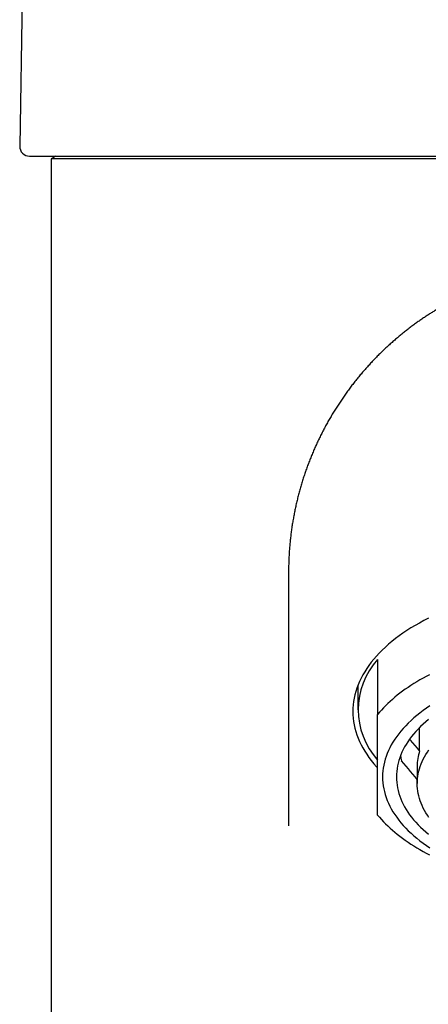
# Model space of a CAD drawing. Header units: millimetres. Extents: x 8 to 734, y 12 to 900.
# Tile 15 of 22: x 295 to 316, y 800 to 850. Entities that reach past the tile are written whole.
import ezdxf

# ---------------------------------------------------------------- set-up
doc = ezdxf.new("R2010")
doc.units = ezdxf.units.MM

msp = doc.modelspace()

# ---------------------------------------------------------------- linework, layer by layer
at = {"color": 7, "linetype": 'Continuous', "lineweight": 30}
for p, q in [((295.338, 867.06), (294.924, 843.369)), ((296.757, 842.86), (296.516, 842.721)), ((296.516, 842.721), (296.516, 700.509)), ((324.016, 842.721), (296.516, 842.721)), ((308.516, 821.844), (308.516, 809.029)), ((313.016, 817.431), (313.016, 814.651)), ((312.016, 816.11), (312.016, 814.89)), ((315.141, 812.814), (315.141, 813.997)), ((315.016, 812.019), (315.016, 811.158))]:
    msp.add_line(p, q, dxfattribs=at)
at = {"color": 7, "linetype": 'Continuous', "lineweight": 30, "flags": 128}
for points in [[(315.583, 819.514), (315.354, 819.395), (315.13, 819.273), (314.912, 819.149), (314.701, 819.021), (314.496, 818.89), (314.297, 818.757), (314.105, 818.621), (313.92, 818.482), (313.742, 818.34), (313.571, 818.197), (313.407, 818.051), (313.25, 817.902), (313.101, 817.752), (312.959, 817.6), (312.825, 817.445), (312.698, 817.289), (312.579, 817.131), (312.468, 816.972), (312.365, 816.811), (312.27, 816.649), (312.183, 816.485), (312.104, 816.32), (312.033, 816.155), (311.971, 815.988), (311.916, 815.82), (311.87, 815.652), (311.833, 815.483), (311.803, 815.314), (311.782, 815.145), (311.77, 814.975), (311.766, 814.805), (311.77, 814.635), (311.782, 814.465), (311.803, 814.296), (311.833, 814.126), (311.87, 813.958), (311.916, 813.789), (311.971, 813.622), (312.033, 813.455), (312.104, 813.289), (312.183, 813.125), (312.27, 812.961), (312.365, 812.799), (312.468, 812.638), (312.579, 812.479), (312.698, 812.321), (312.825, 812.165), (312.959, 812.01), (313.015, 811.948)], [(315.635, 816.661), (315.471, 816.574), (315.31, 816.486), (315.152, 816.396), (314.997, 816.304), (314.846, 816.211), (314.698, 816.117), (314.553, 816.02), (314.412, 815.923), (314.275, 815.824), (314.142, 815.723), (314.012, 815.621), (313.885, 815.518), (313.763, 815.414), (313.644, 815.308), (313.53, 815.202), (313.419, 815.094), (313.312, 814.984), (313.209, 814.874), (313.11, 814.763), (313.016, 814.651)], [(315.661, 815.083), (315.487, 814.965), (315.319, 814.846), (315.156, 814.724), (315, 814.6), (314.85, 814.474), (314.706, 814.346), (314.568, 814.216), (314.437, 814.084), (314.313, 813.95), (314.195, 813.815), (314.084, 813.678), (313.98, 813.539), (313.882, 813.399), (313.792, 813.258), (313.708, 813.115), (313.632, 812.972), (313.563, 812.827), (313.501, 812.682), (313.446, 812.536), (313.398, 812.389), (313.358, 812.241), (313.324, 812.093), (313.299, 811.944), (313.28, 811.796), (313.269, 811.647), (313.266, 811.498), (313.269, 811.348), (313.28, 811.199), (313.299, 811.051), (313.324, 810.902), (313.358, 810.754), (313.398, 810.606), (313.446, 810.459), (313.501, 810.313), (313.563, 810.168), (313.632, 810.023), (313.708, 809.88), (313.792, 809.737), (313.882, 809.596), (313.98, 809.456), (314.084, 809.317), (314.195, 809.18), (314.313, 809.045), (314.437, 808.911), (314.568, 808.779), (314.706, 808.649), (314.85, 808.521), (315, 808.395), (315.156, 808.271), (315.319, 808.149), (315.487, 808.03), (315.661, 807.912)], [(315.587, 814.398), (315.447, 814.28), (315.312, 814.16), (315.183, 814.039), (315.061, 813.915), (314.945, 813.79), (314.834, 813.664), (314.731, 813.536), (314.633, 813.406), (314.542, 813.275), (314.457, 813.143), (314.379, 813.01), (314.308, 812.876), (314.243, 812.741), (314.185, 812.605), (314.134, 812.468), (314.089, 812.331), (314.052, 812.193), (314.021, 812.054), (313.997, 811.915), (313.979, 811.776), (313.969, 811.637), (313.966, 811.498)], [(315.141, 812.814), (315.027, 812.95), (314.913, 813.086), (314.799, 813.222), (314.686, 813.359), (314.639, 813.414)], [(315.016, 811.158), (315.019, 811.283), (315.028, 811.408), (315.043, 811.532), (315.065, 811.657), (315.093, 811.781), (315.126, 811.904), (315.166, 812.027), (315.212, 812.15), (315.264, 812.272), (315.322, 812.393), (315.386, 812.513), (315.456, 812.632), (315.532, 812.75), (315.613, 812.867)], [(315.016, 811.374), (314.913, 811.496), (314.799, 811.633), (314.686, 811.769), (314.572, 811.905), (314.458, 812.041), (314.344, 812.178), (314.23, 812.314)], [(313.966, 811.498), (313.969, 811.358), (313.979, 811.219), (313.997, 811.08), (314.021, 810.941), (314.052, 810.802), (314.089, 810.664), (314.134, 810.527), (314.185, 810.39), (314.243, 810.254), (314.308, 810.119), (314.379, 809.985), (314.457, 809.852), (314.542, 809.72), (314.633, 809.589), (314.731, 809.459), (314.834, 809.331), (314.945, 809.205), (315.061, 809.08), (315.183, 808.956), (315.312, 808.835), (315.447, 808.715), (315.587, 808.597)], [(315.613, 809.449), (315.532, 809.566), (315.456, 809.684), (315.386, 809.804), (315.322, 809.924), (315.264, 810.045), (315.212, 810.167), (315.166, 810.289), (315.126, 810.412), (315.093, 810.536), (315.065, 810.66), (315.043, 810.784), (315.028, 810.909), (315.019, 811.033), (315.016, 811.158)], [(313.016, 809.568), (313.11, 809.456), (313.209, 809.345), (313.312, 809.235), (313.419, 809.126), (313.53, 809.018), (313.644, 808.911), (313.763, 808.805), (313.885, 808.701), (314.012, 808.598), (314.142, 808.496), (314.275, 808.395), (314.412, 808.296), (314.553, 808.199), (314.698, 808.102), (314.846, 808.008), (314.997, 807.915), (315.152, 807.823), (315.31, 807.733), (315.471, 807.645), (315.635, 807.558)]]:
    msp.add_lwpolyline(points, dxfattribs=at)
at = {"color": 7, "linetype": 'Continuous', "lineweight": 30}
for centre, radius, start, end in [((295.424, 843.36), 0.5, 179, 270), ((315.809, 814.89), 3.776, 137.7, 222.3), ((317.063, 813.135), 2.949, 191.1595, 196.1588), ((317.621, 812.014), 2.606, 162.1171, 179.8852)]:
    msp.add_arc(centre, radius, start, end, dxfattribs=at)
for points, knots in [([(295.424, 842.86), (295.426, 842.86), (295.428, 842.86), (295.447, 842.86), (295.478, 842.86), (295.522, 842.86), (295.578, 842.86), (295.646, 842.86), (295.724, 842.86), (295.811, 842.86), (295.909, 842.86), (296.018, 842.86), (296.146, 842.86), (296.297, 842.86), (296.475, 842.86), (296.668, 842.86), (296.84, 842.86), (296.98, 842.86), (297.082, 842.86), (297.188, 842.86), (297.297, 842.86), (297.409, 842.86), (297.525, 842.86), (297.691, 842.86), (297.913, 842.86), (298.198, 842.86), (298.498, 842.86), (298.812, 842.86), (299.117, 842.86), (299.41, 842.86), (299.687, 842.86), (299.973, 842.86), (300.271, 842.86), (300.604, 842.86), (300.976, 842.86), (301.388, 842.86), (301.812, 842.86), (302.18, 842.86), (302.484, 842.86), (302.722, 842.86), (302.962, 842.86), (303.207, 842.86), (303.455, 842.86), (303.771, 842.86), (304.16, 842.86), (304.625, 842.86), (305.098, 842.86), (305.581, 842.86), (306.038, 842.86), (306.467, 842.86), (306.865, 842.86), (307.269, 842.86), (307.679, 842.86), (308.133, 842.86), (308.633, 842.86), (309.179, 842.86), (309.732, 842.86), (310.291, 842.86), (310.817, 842.86), (311.308, 842.86), (311.762, 842.86), (312.221, 842.86), (312.683, 842.86), (313.176, 842.86), (313.7, 842.86), (314.255, 842.86), (314.813, 842.86), (315.375, 842.86), (315.94, 842.86), (316.498, 842.86), (317.049, 842.86), (317.592, 842.86), (318.136, 842.86), (318.678, 842.86), (319.264, 842.86), (319.896, 842.86), (320.578, 842.86), (321.263, 842.86), (321.949, 842.86), (322.636, 842.86), (323.325, 842.86), (323.785, 842.86), (324.016, 842.86)], [0, 0, 0, 0, 0.013358, 0.026695, 0.040016, 0.053327, 0.066634, 0.079943, 0.092498, 0.105064, 0.117648, 0.130196, 0.142538, 0.157942, 0.173328, 0.188705, 0.204082, 0.210988, 0.217897, 0.224809, 0.231726, 0.238648, 0.245575, 0.25251, 0.267707, 0.282879, 0.298035, 0.313184, 0.328333, 0.340242, 0.352161, 0.364095, 0.376103, 0.388312, 0.403549, 0.418769, 0.43398, 0.449191, 0.457162, 0.465136, 0.473115, 0.481101, 0.489093, 0.497095, 0.511343, 0.525567, 0.539773, 0.55397, 0.568164, 0.57932, 0.590481, 0.601653, 0.612837, 0.624038, 0.638381, 0.6527, 0.667002, 0.681294, 0.695583, 0.706813, 0.718049, 0.729295, 0.740555, 0.751831, 0.765041, 0.778231, 0.791405, 0.80457, 0.81773, 0.830893, 0.84331, 0.855738, 0.868182, 0.880558, 0.892611, 0.907961, 0.923293, 0.938616, 0.953939, 0.969272, 0.984622, 1, 1, 1, 1]), ([(316.497, 835.398), (316.424, 835.358), (316.321, 835.3), (316.17, 835.212), (316.041, 835.136), (315.887, 835.042), (315.725, 834.941), (315.555, 834.832), (315.38, 834.716), (315.201, 834.595), (315.02, 834.468), (314.837, 834.335), (314.654, 834.198), (314.47, 834.057), (314.287, 833.912), (314.104, 833.762), (313.923, 833.609), (313.743, 833.452), (313.565, 833.292), (313.388, 833.128), (313.214, 832.962), (313.042, 832.792), (312.872, 832.619), (312.705, 832.443), (312.54, 832.264), (312.378, 832.083), (312.218, 831.899), (312.062, 831.712), (311.908, 831.523), (311.757, 831.331), (311.609, 831.137), (311.464, 830.94), (311.322, 830.741), (311.183, 830.539), (311.048, 830.336), (310.915, 830.13), (310.786, 829.922), (310.66, 829.712), (310.537, 829.5), (310.418, 829.286), (310.302, 829.07), (310.19, 828.853), (310.081, 828.633), (309.975, 828.412), (309.873, 828.189), (309.774, 827.965), (309.679, 827.739), (309.588, 827.511), (309.5, 827.282), (309.416, 827.052), (309.335, 826.82), (309.258, 826.587), (309.185, 826.353), (309.116, 826.118), (309.05, 825.882), (308.988, 825.644), (308.93, 825.406), (308.875, 825.167), (308.825, 824.927), (308.778, 824.686), (308.735, 824.444), (308.695, 824.202), (308.66, 823.96), (308.628, 823.716), (308.601, 823.472), (308.577, 823.228), (308.557, 822.984), (308.541, 822.739), (308.529, 822.494), (308.52, 822.248), (308.516, 822.032), (308.516, 821.897), (308.516, 821.845)], [0, 0, 0, 0, 0.015191, 0.021402, 0.031741, 0.04255, 0.054218, 0.066478, 0.079216, 0.092339, 0.105772, 0.119458, 0.13335, 0.147409, 0.161605, 0.175912, 0.19031, 0.204782, 0.219315, 0.233898, 0.248523, 0.263183, 0.277871, 0.292584, 0.307317, 0.322068, 0.336834, 0.351612, 0.366401, 0.3812, 0.396007, 0.410822, 0.425642, 0.440468, 0.455299, 0.470134, 0.484974, 0.499816, 0.514661, 0.52951, 0.54436, 0.559213, 0.574068, 0.588925, 0.603783, 0.618643, 0.633504, 0.648366, 0.66323, 0.678094, 0.69296, 0.707826, 0.722693, 0.737561, 0.752429, 0.767299, 0.782168, 0.797039, 0.81191, 0.826781, 0.841653, 0.856525, 0.871398, 0.88627, 0.901144, 0.916017, 0.930891, 0.945765, 0.96064, 0.975515, 0.99039, 1, 1, 1, 1]), ([(313.016, 809.568), (313.016, 809.625), (313.016, 809.739), (313.016, 809.921), (313.016, 810.112), (313.016, 810.313), (313.016, 810.523), (313.016, 810.74), (313.016, 810.962), (313.016, 811.189), (313.016, 811.426), (313.016, 811.673), (313.016, 811.939), (313.016, 812.227), (313.016, 812.537), (313.016, 812.86), (313.016, 813.195), (313.016, 813.542), (313.016, 813.9), (313.016, 814.27), (313.016, 814.524), (313.016, 814.651)], [0, 0, 0, 0, 0.05335, 0.106403, 0.159158, 0.211627, 0.263833, 0.31581, 0.364644, 0.41335, 0.461973, 0.510559, 0.559156, 0.613464, 0.667907, 0.722543, 0.777422, 0.832586, 0.888063, 0.943867, 1, 1, 1, 1])]:
    msp.add_open_spline(points, degree=3, knots=knots, dxfattribs=at)

doc.saveas('drawing.dxf')
